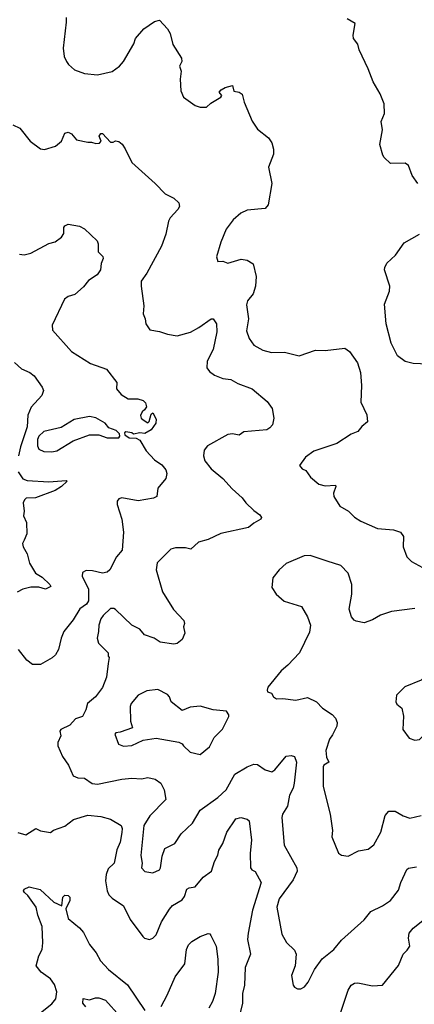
# Model space of a CAD drawing. Extents: x 1443846 to 1577407, y 839182 to 927291.
# Tile 54 of 256: x 1476716 to 1479142, y 856998 to 863041. Entities that reach past the tile are written whole.
import ezdxf

# ---------------------------------------------------------------- set-up
doc = ezdxf.new("R2010")
doc.units = 0

msp = doc.modelspace()

# ---------------------------------------------------------------- linework, layer by layer
at = {"layer": '0CON20XD'}
for points in [[(1477001.4, 863055), (1477002.9, 863025), (1476982.9, 862865), (1476990.8, 862815), (1477005, 862783.3), (1477016.2, 862765), (1477053, 862733), (1477115, 862710.8), (1477195, 862702.5), (1477285, 862723.3), (1477330, 862755), (1477355.6, 862784.4), (1477418.1, 862891.9), (1477428, 862925), (1477480, 862985), (1477545, 863030), (1477575, 863036.7), (1477626, 862985), (1477641.2, 862955), (1477658.8, 862888.8), (1477711.2, 862805), (1477713.3, 862785), (1477698.8, 862755), (1477710, 862725), (1477704, 862675), (1477706.2, 862605), (1477723.3, 862565), (1477795, 862513.3), (1477825, 862503.3), (1477865, 862503.3), (1477891.2, 862528.8), (1477952.5, 862565), (1477960, 862575), (1477943.3, 862595), (1477955, 862610), (1477980, 862625), (1478025, 862637.5), (1478032, 862602), (1478065, 862596), (1478084.1, 862584.1), (1478096, 862535), (1478145, 862417.5), (1478179.2, 862369.2), (1478245.8, 862315.8), (1478266.7, 862285), (1478276.1, 862246.1), (1478276, 862215), (1478246.2, 862135), (1478265.8, 862035), (1478244, 861905), (1478225, 861882), (1478115, 861872.5), (1478076.8, 861853.2), (1478027.9, 861812.1), (1477985.7, 861754.3), (1477952, 861675), (1477926.7, 861585), (1477935, 861557.5), (1477965, 861558.8), (1477995, 861546.2), (1478078.8, 861571.2), (1478114.4, 861564.4), (1478151.7, 861541.7), (1478170, 861465), (1478166.7, 861405), (1478151.7, 861358.3), (1478116.9, 861315), (1478110.9, 861290.9), (1478123.5, 861205), (1478111.7, 861131.7), (1478127.1, 861085), (1478155, 861044), (1478211.7, 861011.7), (1478265, 860997.5), (1478345, 861000.6), (1478435, 860978), (1478535, 861012.5), (1478595, 861011.1), (1478715, 861024), (1478743.8, 861005), (1478792.5, 860935), (1478811.2, 860875), (1478817.5, 860795), (1478813.9, 860693.9), (1478850, 860615), (1478855, 860572.5), (1478820, 860545), (1478795, 860513.8), (1478755, 860498), (1478665, 860439.4), (1478525, 860393.3), (1478474.3, 860355.7), (1478437.5, 860305), (1478452.5, 860285), (1478475, 860273.3), (1478505, 860233.8), (1478555, 860191.2), (1478595, 860180), (1478657.5, 860185), (1478660, 860175), (1478645.8, 860135), (1478647.5, 860115), (1478683.8, 860055), (1478736.7, 860025), (1478775, 859986.7), (1478813, 859963), (1478915, 859918.8), (1479015, 859910), (1479057.5, 859895), (1479075, 859870), (1479074, 859805), (1479096.2, 859745), (1479125, 859716.2), (1479215, 859666.7)], [(1479164.2, 862035), (1479130, 862085), (1479106, 862145), (1479085, 862160), (1478995, 862158.8), (1478956.2, 862195), (1478949.2, 862209.2), (1478930, 862275), (1478946, 862365), (1478938, 862415), (1478958.6, 862465), (1478957.5, 862525), (1478932.5, 862585), (1478888.9, 862658.9), (1478859.1, 862739.1), (1478803.3, 862855), (1478795, 862890), (1478768.8, 862925), (1478766.2, 862945), (1478777.7, 863017.7), (1478730, 863045)], [(1476675, 862395.8), (1476716.7, 862375), (1476781.2, 862295), (1476845, 862247.5), (1476870, 862245), (1476936.7, 862265), (1476974.1, 862295.9), (1476995, 862343.3), (1477015, 862350), (1477035, 862340.8), (1477065, 862304.3), (1477135, 862288), (1477158.3, 862288.3), (1477185, 862280), (1477207, 862283), (1477216.7, 862295), (1477204.2, 862325), (1477215, 862342), (1477225, 862342.5), (1477275, 862290), (1477291.7, 862288.3), (1477305, 862297.5), (1477325, 862292.5), (1477345.9, 862275.9), (1477365, 862247.5), (1477405, 862163.3), (1477550, 862035), (1477611.2, 861971.2), (1477665, 861946.2), (1477695.8, 861915.8), (1477698, 861895), (1477688.8, 861875), (1477642.5, 861825), (1477631.9, 861805), (1477614.2, 861725), (1477588.9, 861651.1), (1477498, 861485), (1477463.2, 861436.8), (1477462.7, 861405), (1477480, 861285), (1477475.7, 861235), (1477488, 861205), (1477491.2, 861175), (1477517.5, 861137.5), (1477575, 861128), (1477625, 861110), (1477685, 861101.4), (1477766.2, 861123.8), (1477818.6, 861151.4), (1477893.3, 861205), (1477905, 861203.8), (1477926.9, 861175), (1477927.9, 861125), (1477905, 861016.7), (1477868.1, 860945), (1477867.5, 860905), (1477882.4, 860882.4), (1477915, 860858.6), (1477965, 860837.8), (1478015, 860833.5), (1478058.1, 860808.1), (1478146, 860775), (1478237.8, 860697.8), (1478269.2, 860655), (1478278, 860595), (1478270, 860555), (1478255, 860536), (1478235, 860524.5), (1478095, 860510.6), (1478065, 860491.1), (1478025, 860500), (1477995.7, 860494.3), (1477870, 860425), (1477850.5, 860399.5), (1477846, 860365), (1477855, 860333.3), (1477893.3, 860285), (1477965, 860225.8), (1478021.8, 860161.8), (1478085, 860106.2), (1478106.2, 860075), (1478155, 860028.8), (1478192.7, 860002.7), (1478203.8, 859985), (1478198.8, 859975), (1478155, 859951.1), (1478124, 859925), (1477952.8, 859887.2), (1477875, 859851.1), (1477816.3, 859833.7), (1477767.9, 859792.1), (1477735, 859798.6), (1477675, 859798.8), (1477645, 859792), (1477561.7, 859708.3), (1477555.7, 859665), (1477595, 859530), (1477661.2, 859421.2), (1477725, 859352.5), (1477729.2, 859335), (1477724, 859315), (1477732.5, 859275), (1477715, 859236.7), (1477685, 859212.5), (1477665, 859207.5), (1477580.9, 859220.9), (1477542.5, 859245), (1477484.6, 859264.6), (1477455, 859301.1), (1477406.8, 859325), (1477305, 859420.4), (1477295, 859427.1), (1477275, 859427.3), (1477230, 859385), (1477216.4, 859363.6), (1477202.5, 859325), (1477201.9, 859285), (1477193.1, 859245), (1477201.4, 859215), (1477260, 859155), (1477260, 859135), (1477266.7, 859126.7), (1477260.6, 859089.4), (1477250.4, 859005), (1477225, 858942.5), (1477182, 858885), (1477133.3, 858845), (1477124.1, 858805.9), (1477103.3, 858765), (1477059.5, 858750.5), (1477025, 858710.8), (1476970, 858685), (1476962.5, 858675), (1476970, 858645), (1476951.2, 858605), (1476951.2, 858585), (1476978.8, 858518.8), (1477016, 858465), (1477045, 858400), (1477075, 858387.5), (1477115.6, 858385.6), (1477162.6, 858352.6), (1477195, 858349.2), (1477345, 858380.4), (1477405.6, 858385.6), (1477465, 858382.2), (1477505, 858390.5), (1477548.8, 858378.8), (1477584, 858355), (1477604.3, 858315), (1477615.4, 858255), (1477515.7, 858154.2), (1477480.6, 858095), (1477474.2, 858034.2), (1477461.9, 857911.9), (1477470, 857865), (1477465.8, 857835), (1477485, 857813.5), (1477535, 857804.5), (1477575, 857823.5), (1477582.7, 857835), (1477592.1, 857907.9), (1477608.8, 857955), (1477671.2, 857985), (1477710, 858045), (1477779.3, 858110.7), (1477825, 858190), (1477935, 858267.1), (1477985, 858314.3), (1478039.1, 858410.9), (1478113.9, 858456.1), (1478155, 858471.4), (1478179.1, 858469.1), (1478225, 858436.2), (1478265.8, 858424.2), (1478285, 858436.2), (1478355, 858520), (1478385, 858525.8), (1478405, 858518), (1478417.2, 858485), (1478404.7, 858354.7), (1478397.1, 858325), (1478375, 858282), (1478362.7, 858215), (1478332.9, 858165), (1478327.5, 858145), (1478342.2, 857975), (1478420.6, 857835), (1478422.5, 857815), (1478397.6, 857762.4), (1478312.2, 857645), (1478298.1, 857595), (1478327.9, 857427.9), (1478357.6, 857377.6), (1478405, 857330), (1478416, 857305), (1478410, 857235), (1478386.7, 857175), (1478396.7, 857115), (1478405, 857102.5), (1478425, 857092.5), (1478445, 857092.5), (1478467.5, 857105), (1478490, 857135), (1478527.7, 857212.3), (1478575, 857276.2), (1478648, 857335), (1478695, 857392)], [(1476715, 861601.2), (1476745, 861598), (1476785, 861608.1), (1476895, 861666.7), (1476935, 861678.1), (1476972.9, 861705), (1476988.8, 861728.8), (1476988.8, 861765), (1476994.4, 861775.6), (1477015, 861785.8), (1477083.9, 861773.9), (1477115, 861756.7), (1477193.8, 861683.8), (1477199.1, 861665), (1477198.6, 861615), (1477226.8, 861586.8), (1477230, 861575), (1477217.5, 861545), (1477214.2, 861505), (1477192, 861475), (1477139.8, 861440.2), (1477108.7, 861401.3), (1477056.2, 861355), (1477015, 861341.9), (1476991.9, 861325), (1476915.6, 861165), (1476918, 861135), (1477034.2, 861005), (1477151.1, 860931.1), (1477250, 860895), (1477313.3, 860815), (1477311.2, 860775), (1477340.9, 860740.9), (1477384.3, 860714.3), (1477443.6, 860713.6), (1477475, 860703.3), (1477489.2, 860689.2), (1477496.7, 860665), (1477483.9, 860646.1), (1477470, 860635), (1477459.3, 860610.7), (1477463.8, 860595), (1477475, 860584), (1477505, 860567.5), (1477512.5, 860575), (1477525, 860620), (1477535, 860627.5), (1477555, 860590), (1477553.8, 860565), (1477525.6, 860524.4), (1477485, 860500.8), (1477455, 860504.2), (1477417, 860497), (1477405, 860506.2), (1477368.3, 860511.7), (1477360, 860505), (1477363, 860493), (1477390, 860475), (1477433, 860473), (1477455, 860460), (1477494, 860395), (1477545, 860339.2), (1477589.8, 860309.8), (1477615, 860278.6), (1477620.9, 860255), (1477614.5, 860225.5), (1477566.7, 860165), (1477560, 860115), (1477540, 860105), (1477445, 860088), (1477345, 860106.7), (1477325, 860100), (1477316.2, 860085), (1477316, 860065), (1477344.4, 859975), (1477355.5, 859895), (1477345.6, 859785), (1477312, 859745), (1477270, 859665), (1477255, 859649.2), (1477225, 859644.5), (1477165, 859658.5), (1477125, 859660.6), (1477102.6, 859647.4), (1477101.4, 859625), (1477140.4, 859545), (1477140, 859475), (1477127.2, 859452.8), (1477086.3, 859425), (1477045, 859357.5), (1476988.9, 859285), (1476971.1, 859245), (1476956, 859175), (1476936.8, 859143.2), (1476915.6, 859124.4), (1476845, 859082.5), (1476795, 859084.2), (1476760.3, 859110.3), (1476709.2, 859175)], [(1479225.6, 860925.6), (1479135, 860930.6), (1479085, 860942.5), (1479037.9, 860977.9), (1478999.2, 861055), (1478968.6, 861175), (1478960, 861295), (1478989.4, 861375), (1478991.9, 861405), (1478959.4, 861505), (1478960.5, 861519.5), (1478973.2, 861546.8), (1479027.1, 861595), (1479078.9, 861671.1), (1479175, 861724.2)], [(1476685, 860936.7), (1476727.5, 860897.5), (1476778.8, 860875), (1476805, 860854), (1476855.4, 860785.4), (1476863.1, 860765), (1476852.5, 860735), (1476787.2, 860662.8), (1476766.4, 860613.6), (1476763, 860543), (1476721.1, 860418.9), (1476709.2, 860365)], [(1476915, 860387.8), (1476945, 860394.5), (1477044.5, 860455.5), (1477145, 860492.5), (1477203.7, 860493.7), (1477255, 860474.4), (1477325, 860473.8), (1477332.5, 860485), (1477329.3, 860499.3), (1477309.7, 860519.7), (1477265.3, 860535.3), (1477242.9, 860565), (1477185, 860598.2), (1477145, 860606.2), (1477052.1, 860587.9), (1476971.1, 860538.9), (1476865, 860513.3), (1476834.4, 860485), (1476826.4, 860463.6), (1476825.5, 860425.5), (1476835, 860404.2), (1476865, 860391.1), (1476915, 860387.8)], [(1476707.5, 860265), (1476735, 860222.5), (1476762.7, 860212.7), (1476895, 860205.4), (1477002.5, 860212.5), (1477008.3, 860208.3), (1476974.3, 860175), (1476935, 860152.2), (1476814.5, 860105.5), (1476756.6, 860103.4), (1476745.5, 860094.5), (1476738.6, 860075), (1476744.2, 860025), (1476740.8, 859995), (1476758.8, 859955), (1476761.2, 859885), (1476745, 859847.5), (1476734.2, 859825.8), (1476737.5, 859805), (1476763.2, 859763.2), (1476776.9, 859705), (1476813.1, 859645), (1476855, 859618.9), (1476902, 859575), (1476908.8, 859561.2), (1476875, 859546), (1476835, 859558), (1476785, 859557.5), (1476735, 859545.8), (1476701.7, 859528.3)], [(1479145, 859427.5), (1479001.7, 859408.3), (1478935, 859386.7), (1478885, 859356.7), (1478835, 859340), (1478785, 859350), (1478772.5, 859355), (1478756.7, 859375), (1478742.3, 859422.3), (1478758, 859515), (1478759.2, 859575), (1478736.2, 859645), (1478691.2, 859691.2), (1478606.7, 859716.7), (1478501.7, 859751.7), (1478465, 859750.8), (1478355, 859704), (1478311.2, 859665), (1478273.3, 859615), (1478267, 859557), (1478293.3, 859515), (1478342.3, 859472.3), (1478449.5, 859439.5), (1478485.9, 859375.9), (1478503.8, 859325), (1478497.1, 859282.9), (1478435.5, 859154.5), (1478365, 859079.2), (1478324.2, 859045), (1478242.5, 858945), (1478237.5, 858925), (1478240, 858915), (1478265, 858907.5), (1478276.7, 858885), (1478295, 858872.5), (1478335, 858874.2), (1478414.2, 858864.2), (1478485, 858880), (1478540, 858855), (1478578.8, 858815), (1478637.4, 858777.4), (1478658.6, 858755), (1478667.2, 858727.2), (1478666.4, 858705), (1478638.9, 858651.1), (1478620, 858625), (1478597.5, 858555), (1478601.8, 858515), (1478617.1, 858485), (1478585.8, 858465), (1478581.9, 858455), (1478581.1, 858335), (1478625.8, 858165), (1478639.4, 858065), (1478636.2, 858025), (1478676.4, 857926.4), (1478695, 857913.3), (1478735, 857906.7), (1478799.2, 857940.8), (1478859.5, 857950.5), (1478892.7, 857977.3), (1478936.9, 858055), (1478963.4, 858156.6), (1478985, 858182.5), (1479025, 858184.3), (1479074.6, 858154.6), (1479115, 858141.4), (1479184, 858156)], [(1479145, 858618.8), (1479175, 858623.3), (1479215, 858666.7), (1479339.5, 858750.5), (1479377.5, 858795), (1479447.7, 858832.3), (1479502.5, 858905), (1479497.5, 858935), (1479465, 858950), (1479429.3, 858999.3), (1479370, 859045), (1479315, 859056.7), (1479262.3, 859047.7), (1479212.5, 859015), (1479183.6, 858986.4), (1479083.9, 858946.1), (1479032.5, 858895), (1479028.1, 858855), (1479035, 858840), (1479066.2, 858815), (1479076.4, 858766.4), (1479072.5, 858685), (1479111.2, 858631.2), (1479145, 858618.8)], [(1477825, 858532), (1477882.4, 858577.6), (1477912, 858635), (1477962.7, 858687.3), (1478002.5, 858765), (1478002.5, 858775), (1477987.7, 858797.7), (1477905, 858805.8), (1477825, 858827.5), (1477765, 858822), (1477715, 858802), (1477648, 858855), (1477638, 858885), (1477625, 858900), (1477565, 858929.2), (1477497.7, 858922.3), (1477445.5, 858894.5), (1477401.2, 858845), (1477396, 858825), (1477397.1, 858735), (1477410, 858695), (1477335, 858668.2), (1477307.5, 858665), (1477300.8, 858655), (1477324.1, 858594.1), (1477355, 858582), (1477405, 858586.2), (1477475, 858619.4), (1477555, 858631.5), (1477695, 858606.9), (1477715, 858597.1), (1477724.4, 858585), (1477765, 858546.2), (1477825, 858532)], [(1476705, 858053.1), (1476755, 858038.9), (1476815, 858076.2), (1476843.6, 858063.6), (1476905, 858052.5), (1476925, 858066), (1476995, 858092.2), (1477047.8, 858132.2), (1477135, 858158), (1477215, 858151.4), (1477275, 858133.3), (1477340, 858095), (1477347.1, 858077.1), (1477345, 858052.5)], [(1477345, 858052.5), (1477335, 857992.5), (1477314, 857946), (1477296.5, 857865), (1477259.9, 857830.1), (1477248.2, 857795), (1477244.6, 857755), (1477253.6, 857695), (1477265, 857670.8), (1477285, 857648.6), (1477355, 857602), (1477395, 857518.8), (1477473.3, 857415), (1477484.3, 857404.3), (1477515, 857396.2), (1477535, 857403.8), (1477555, 857423.8), (1477589.2, 857505), (1477638.3, 857581.7), (1477656, 857605), (1477715, 857639.2), (1477729.5, 857660.5), (1477745, 857704), (1477757.5, 857712.5), (1477795, 857719.2), (1477845, 857778), (1477896.2, 857815), (1477913.3, 857875), (1477935, 857912.5), (1477941.4, 857945), (1477964.3, 857985), (1477989.5, 858055), (1478045, 858136.9), (1478075, 858145.3), (1478114.2, 858135), (1478127.3, 858125), (1478140.9, 858005), (1478133.2, 857925), (1478134.5, 857835), (1478143.2, 857823.2), (1478165, 857813.3), (1478201.9, 857745), (1478148.2, 857575), (1478120, 857435), (1478117.9, 857395), (1478134.6, 857305), (1478102.5, 857225), (1478099.1, 857115), (1478086.7, 857065), (1478085.6, 857005), (1478071.1, 856945)], [(1478695, 857392), (1478834.4, 857515.6), (1478875, 857568), (1478947.4, 857602.6), (1478995, 857636), (1479045, 857698.8), (1479058.9, 857745), (1479095.5, 857824.5), (1479105.5, 857834.5), (1479155, 857841.1)], [(1476825, 856929.2), (1476915, 857000.8), (1476937.9, 857032.1), (1476944.3, 857075), (1476930.2, 857120.2), (1476905.6, 857155), (1476848.2, 857195), (1476818.9, 857235), (1476834.7, 857295.3), (1476854.7, 857335.3), (1476858.7, 857375), (1476854.7, 857475), (1476828.4, 857545), (1476816.9, 857595), (1476766.2, 857666.2), (1476745.5, 857685), (1476740.4, 857695), (1476743.5, 857705), (1476775, 857719.4), (1476842.2, 857702.2), (1476925.8, 857625), (1476975, 857602.5), (1476982.8, 857655), (1476995, 857667.2), (1477015, 857665.9), (1477024.6, 857655), (1477025.3, 857635), (1477000, 857585), (1477015, 857524), (1477085, 857468.1), (1477108.5, 857438.5), (1477145, 857364.2), (1477186.5, 857315), (1477212.9, 857265), (1477261.7, 857211.7), (1477378.4, 857118.4), (1477485, 856960)], [(1478689.8, 856950.2), (1478736, 857084), (1478754.6, 857115.4), (1478775, 857127.8), (1478795, 857130), (1478885, 857112.2), (1478947.5, 857115), (1479044.5, 857235.5), (1479073.3, 857305), (1479098.9, 857331.1), (1479115.5, 857355), (1479107.3, 857405), (1479111.1, 857435), (1479135.6, 857465), (1479195, 857512.5)], [(1477585.6, 856985), (1477623.6, 857055), (1477673, 857167), (1477732.5, 857247.5), (1477741.2, 857335), (1477755, 857362.9), (1477775, 857382.9), (1477825, 857414.4), (1477875, 857432.5), (1477885, 857430), (1477890.7, 857420.7), (1477924.3, 857354.3), (1477934.5, 857275), (1477935.8, 857195), (1477917.8, 857065), (1477902.2, 857015), (1477878.9, 856975)], [(1477122.2, 856982.2), (1477104.2, 857005), (1477106.4, 857033.6), (1477145, 857026), (1477181.7, 857038.3), (1477202.3, 857037.7), (1477245, 857024), (1477331.9, 856925)]]:
    msp.add_lwpolyline(points, dxfattribs=at)

doc.saveas('drawing.dxf')
